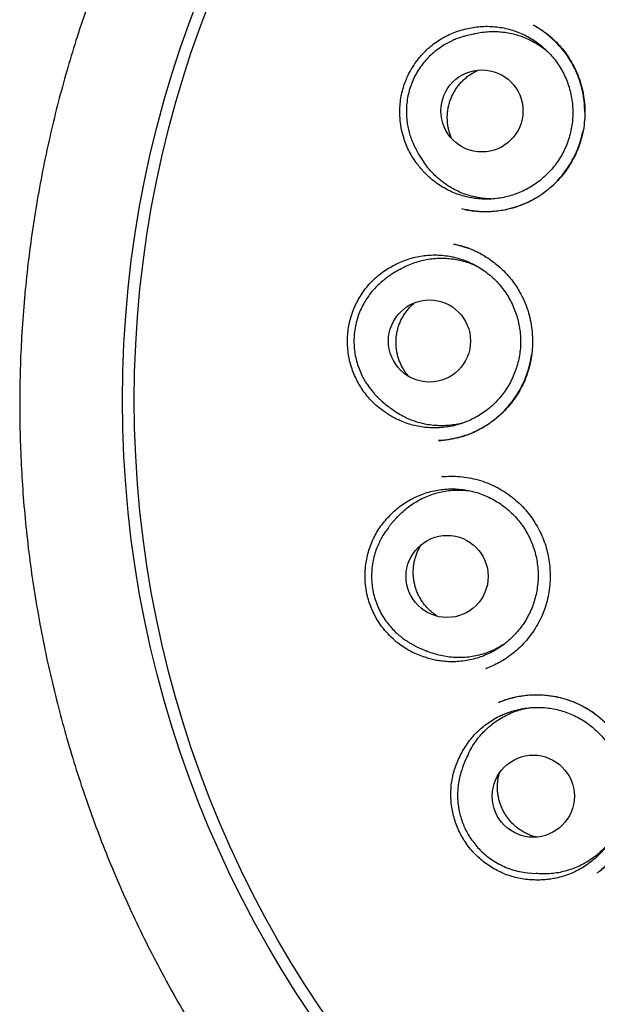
# Model space of a CAD drawing. Header units: millimetres. Extents: x 8 to 676, y 12 to 869.
# Tile 59 of 77: x 385.95 to 394.57, y 841.99 to 856.67. Entities that reach past the tile are written whole.
import ezdxf

# ---------------------------------------------------------------- set-up
doc = ezdxf.new("R2010")
doc.units = ezdxf.units.MM

msp = doc.modelspace()

# ---------------------------------------------------------------- linework, layer by layer
at = {"color": 7, "linetype": 'Continuous', "lineweight": 30}
for p, q in [((393.62, 856.583), (393.623, 856.581)), ((392.715, 856.455), (392.592, 856.424)), ((391.902, 854.666), (391.971, 854.56)), ((391.6, 852.935), (391.492, 852.869)), ((391.351, 850.985), (391.448, 850.904)), ((392.213, 850.398), (392.198, 850.397)), ((392.262, 849.858), (392.247, 849.857)), ((392.248, 849.857), (392.298, 849.86)), ((391.573, 849.242), (391.488, 849.147)), ((391.909, 847.306), (392.026, 847.257)), ((392.903, 846.996), (392.926, 847.005)), ((392.91, 846.999), (392.904, 846.997)), ((392.91, 846.998), (392.905, 846.995)), ((392.635, 845.705), (392.582, 845.59)), ((393.527, 843.954), (393.653, 843.942)), ((394.566, 843.952), (394.562, 843.948))]:
    msp.add_line(p, q, dxfattribs=at)
for centre, radius in [((403.836, 850.997), 16.35), ((403.836, 850.997), 16.174), ((392.846, 855.309), 0.612), ((392.064, 851.879), 0.612), ((392.327, 848.37), 0.612), ((393.612, 845.095), 0.612)]:
    msp.add_circle(centre, radius, dxfattribs=at)
for points, knots in [([(403.836, 868.849), (403.71, 868.848), (403.462, 868.847), (403.094, 868.835), (402.737, 868.816), (402.39, 868.791), (402.056, 868.761), (401.734, 868.725), (401.423, 868.685), (401.123, 868.642), (400.815, 868.591), (400.5, 868.534), (400.18, 868.47), (399.873, 868.403), (399.579, 868.334), (399.299, 868.262), (399.027, 868.189), (398.764, 868.113), (398.509, 868.035), (398.27, 867.959), (398.062, 867.889), (397.881, 867.826), (397.725, 867.77), (397.574, 867.714), (397.357, 867.632), (397.072, 867.519), (396.721, 867.371), (396.339, 867.2), (395.926, 867.003), (395.484, 866.776), (395.044, 866.536), (394.607, 866.28), (394.175, 866.01), (393.757, 865.733), (393.354, 865.449), (392.967, 865.161), (392.588, 864.862), (392.219, 864.555), (391.851, 864.232), (391.487, 863.894), (391.125, 863.538), (390.774, 863.173), (390.433, 862.797), (390.103, 862.411), (389.789, 862.023), (389.491, 861.633), (389.209, 861.242), (388.936, 860.843), (388.675, 860.437), (388.42, 860.017), (388.172, 859.581), (387.931, 859.129), (387.704, 858.67), (387.49, 858.205), (387.289, 857.736), (387.107, 857.271), (386.941, 856.812), (386.79, 856.358), (386.652, 855.901), (386.526, 855.44), (386.41, 854.966), (386.305, 854.478), (386.212, 853.977), (386.132, 853.473), (386.067, 852.964), (386.016, 852.455), (385.98, 851.954), (385.959, 851.464), (385.951, 850.984), (385.956, 850.505), (385.974, 850.027), (386.005, 849.54), (386.051, 849.044), (386.111, 848.539), (386.187, 848.036), (386.276, 847.533), (386.38, 847.031), (386.496, 846.542), (386.623, 846.066), (386.759, 845.604), (386.907, 845.147), (387.067, 844.696), (387.242, 844.24), (387.434, 843.78), (387.642, 843.317), (387.864, 842.86), (388.099, 842.409), (388.347, 841.962), (388.605, 841.529), (388.87, 841.109), (389.143, 840.702), (389.429, 840.299), (389.727, 839.903), (390.019, 839.537), (390.301, 839.2), (390.571, 838.892), (390.852, 838.587), (391.143, 838.284), (391.445, 837.985), (391.759, 837.687), (392.04, 837.435), (392.282, 837.225), (392.482, 837.057), (392.687, 836.889), (392.897, 836.724), (393.109, 836.56), (393.293, 836.423), (393.442, 836.314), (393.553, 836.235), (393.653, 836.164), (393.743, 836.1), (393.819, 836.047), (393.882, 836.004), (393.933, 835.969), (393.976, 835.939), (394.013, 835.915), (394.042, 835.895), (394.058, 835.884), (394.065, 835.879)], [0, 0, 0, 0, 0.008234, 0.016241, 0.024023, 0.031588, 0.038937, 0.045949, 0.052759, 0.05937, 0.065784, 0.073164, 0.08027, 0.087107, 0.093672, 0.099962, 0.105973, 0.112089, 0.117881, 0.123339, 0.128465, 0.132261, 0.135853, 0.139304, 0.142756, 0.151008, 0.159308, 0.16766, 0.178369, 0.189175, 0.200088, 0.211116, 0.222218, 0.233356, 0.243882, 0.254406, 0.264904, 0.275358, 0.285789, 0.296833, 0.307867, 0.318899, 0.329935, 0.340987, 0.352066, 0.362548, 0.373052, 0.383564, 0.394069, 0.404565, 0.415698, 0.426841, 0.437995, 0.449138, 0.46025, 0.471323, 0.481741, 0.492146, 0.502546, 0.512948, 0.52336, 0.534419, 0.545509, 0.556639, 0.567797, 0.578966, 0.590102, 0.600569, 0.611011, 0.621436, 0.631851, 0.642262, 0.653309, 0.664371, 0.675455, 0.686572, 0.697726, 0.708897, 0.719418, 0.729902, 0.74035, 0.75078, 0.761197, 0.772241, 0.783288, 0.794345, 0.805423, 0.816541, 0.827702, 0.838312, 0.849001, 0.859744, 0.870545, 0.881412, 0.890286, 0.899213, 0.908213, 0.917344, 0.926613, 0.936028, 0.945594, 0.951246, 0.956954, 0.962716, 0.968526, 0.974382, 0.980238, 0.983488, 0.986453, 0.989133, 0.991528, 0.993639, 0.995183, 0.996531, 0.997686, 0.998647, 0.999417, 1, 1, 1, 1]), ([(391.88, 854.52), (391.859, 854.548), (391.818, 854.605), (391.765, 854.697), (391.72, 854.793), (391.679, 854.903), (391.646, 855.028), (391.625, 855.168), (391.619, 855.298), (391.625, 855.418), (391.641, 855.527), (391.666, 855.634), (391.703, 855.748), (391.756, 855.866), (391.826, 855.988), (391.903, 856.093), (391.982, 856.182), (392.061, 856.257), (392.146, 856.325), (392.237, 856.385), (392.331, 856.436), (392.43, 856.479), (392.532, 856.514), (392.602, 856.53), (392.636, 856.538)], [0, 0, 0, 0, 0.0411473, 0.0824447, 0.1237493, 0.1649065, 0.2197177, 0.2746918, 0.3295013, 0.3719908, 0.4146443, 0.4572951, 0.4997808, 0.5542001, 0.6087839, 0.6632089, 0.7054709, 0.7478895, 0.7902996, 0.8325498, 0.8743325, 0.9162666, 0.9582078, 1, 1, 1, 1]), ([(392.636, 856.538), (392.671, 856.545), (392.741, 856.559), (392.848, 856.57), (392.957, 856.571), (393.066, 856.563), (393.173, 856.547), (393.278, 856.521), (393.381, 856.486), (393.48, 856.443), (393.575, 856.392), (393.665, 856.333), (393.751, 856.266), (393.831, 856.192), (393.904, 856.111), (393.97, 856.026), (394.028, 855.934), (394.079, 855.838), (394.121, 855.738), (394.155, 855.635), (394.18, 855.529), (394.196, 855.421), (394.202, 855.313), (394.2, 855.205), (394.189, 855.096), (394.168, 854.989), (394.139, 854.884), (394.101, 854.783), (394.054, 854.684), (394, 854.59), (393.938, 854.501), (393.869, 854.418), (393.792, 854.34), (393.709, 854.269), (393.621, 854.205), (393.529, 854.15), (393.431, 854.102), (393.329, 854.062), (393.225, 854.031), (393.12, 854.009), (393.012, 853.996), (392.903, 853.993), (392.795, 853.998), (392.688, 854.013), (392.582, 854.036), (392.478, 854.069), (392.378, 854.11), (392.282, 854.159), (392.19, 854.217), (392.11, 854.277), (392.042, 854.336), (391.984, 854.393), (391.93, 854.454), (391.897, 854.498), (391.88, 854.52)], [0, 0, 0, 0, 0.0192582, 0.03865, 0.0584636, 0.0784229, 0.0977509, 0.117214, 0.1368865, 0.1568458, 0.176104, 0.1954958, 0.2153094, 0.2352687, 0.2545967, 0.2740598, 0.2937324, 0.3136917, 0.3330196, 0.352518, 0.3721553, 0.3921146, 0.4114425, 0.4309409, 0.4505782, 0.4705375, 0.4898654, 0.5093639, 0.5290011, 0.5489604, 0.5682883, 0.5877868, 0.607424, 0.6273833, 0.6467112, 0.6662097, 0.6858469, 0.7058062, 0.7251342, 0.7446326, 0.7642698, 0.7842291, 0.8035571, 0.8230202, 0.8426927, 0.862652, 0.88198, 0.9014431, 0.9211156, 0.9410749, 0.9556882, 0.9703596, 0.9851496, 1, 1, 1, 1]), ([(393.617, 856.586), (393.624, 856.582), (393.641, 856.573), (393.673, 856.555), (393.714, 856.53), (393.764, 856.497), (393.819, 856.456), (393.877, 856.408), (393.947, 856.343), (394.026, 856.26), (394.109, 856.154), (394.184, 856.038), (394.249, 855.913), (394.303, 855.78), (394.343, 855.64), (394.37, 855.496), (394.382, 855.35), (394.381, 855.206), (394.366, 855.064), (394.339, 854.926), (394.299, 854.792), (394.246, 854.665), (394.183, 854.544), (394.109, 854.429), (394.024, 854.322), (393.929, 854.22), (393.824, 854.127), (393.708, 854.042), (393.582, 853.968), (393.448, 853.906), (393.322, 853.864), (393.208, 853.836), (393.11, 853.818), (393.009, 853.807), (392.907, 853.804), (392.805, 853.807), (392.711, 853.817), (392.624, 853.832), (392.57, 853.844), (392.544, 853.85)], [0, 0, 0, 0, 0.006937, 0.015258, 0.027202, 0.041379, 0.057853, 0.075777, 0.093945, 0.12475, 0.15622, 0.188365, 0.221204, 0.254764, 0.289016, 0.323245, 0.357165, 0.390749, 0.423972, 0.456815, 0.489276, 0.52137, 0.553116, 0.584601, 0.616445, 0.648807, 0.681692, 0.715112, 0.749092, 0.783663, 0.818624, 0.842135, 0.865655, 0.888194, 0.913742, 0.937675, 0.960014, 0.980781, 1, 1, 1, 1]), ([(394.379, 855.29), (394.378, 855.334), (394.376, 855.425), (394.356, 855.563), (394.323, 855.703), (394.276, 855.841), (394.215, 855.975), (394.14, 856.104), (394.05, 856.225), (393.96, 856.324), (393.878, 856.4), (393.812, 856.455), (393.752, 856.5), (393.699, 856.536), (393.654, 856.564), (393.627, 856.58), (393.615, 856.587)], [0, 0, 0, 0, 0.082966, 0.172866, 0.263816, 0.355885, 0.449162, 0.543786, 0.6395, 0.736065, 0.797673, 0.85218, 0.899617, 0.940028, 0.973462, 1, 1, 1, 1]), ([(392.592, 856.424), (392.575, 856.42), (392.539, 856.41), (392.478, 856.388), (392.408, 856.359), (392.33, 856.32), (392.247, 856.271), (392.163, 856.212), (392.083, 856.143), (392.008, 856.067), (391.941, 855.983), (391.881, 855.893), (391.829, 855.797), (391.787, 855.695), (391.754, 855.589), (391.731, 855.48), (391.719, 855.372), (391.718, 855.267), (391.725, 855.169), (391.739, 855.076), (391.76, 854.99), (391.785, 854.912), (391.811, 854.846), (391.836, 854.79), (391.858, 854.745), (391.88, 854.702), (391.895, 854.678), (391.902, 854.666)], [0, 0, 0, 0, 0.025007, 0.054436, 0.088635, 0.127831, 0.172193, 0.219513, 0.267234, 0.315354, 0.363876, 0.412799, 0.462125, 0.511853, 0.561986, 0.612523, 0.662226, 0.709468, 0.754241, 0.796544, 0.836377, 0.873741, 0.908634, 0.933018, 0.955947, 0.978049, 1, 1, 1, 1]), ([(392.715, 856.454), (392.724, 856.457), (392.767, 856.469), (392.846, 856.482), (392.951, 856.492), (393.056, 856.493), (393.16, 856.486), (393.264, 856.469), (393.367, 856.444), (393.466, 856.41), (393.561, 856.368), (393.654, 856.318), (393.742, 856.26), (393.806, 856.211), (393.838, 856.181), (393.845, 856.174)], [0, 0, 0, 0, 0.022865, 0.11029, 0.198358, 0.283332, 0.368896, 0.456321, 0.544389, 0.629363, 0.714927, 0.802352, 0.89042, 0.975394, 1, 1, 1, 1]), ([(392.398, 854.893), (392.395, 854.9), (392.382, 854.926), (392.366, 854.974), (392.348, 855.036), (392.336, 855.101), (392.33, 855.166), (392.329, 855.23), (392.333, 855.295), (392.343, 855.359), (392.359, 855.423), (392.379, 855.484), (392.405, 855.544), (392.435, 855.601), (392.471, 855.656), (392.51, 855.708), (392.554, 855.755), (392.602, 855.8), (392.653, 855.84), (392.708, 855.875), (392.757, 855.902), (392.788, 855.915), (392.801, 855.92)], [0, 0, 0, 0, 0.01963, 0.071455, 0.123639, 0.176958, 0.23067, 0.282494, 0.334678, 0.387998, 0.441709, 0.493534, 0.545718, 0.599037, 0.652748, 0.704573, 0.756757, 0.810076, 0.863788, 0.915612, 0.967797, 1, 1, 1, 1]), ([(392.595, 853.839), (392.603, 853.837), (392.625, 853.833), (392.664, 853.827), (392.715, 853.82), (392.775, 853.814), (392.844, 853.81), (392.943, 853.809), (393.07, 853.817), (393.219, 853.842), (393.363, 853.881), (393.501, 853.934), (393.632, 853.999), (393.753, 854.076), (393.865, 854.164), (393.967, 854.261), (394.059, 854.367), (394.141, 854.482), (394.213, 854.603), (394.272, 854.731), (394.319, 854.862), (394.34, 854.951), (394.35, 854.995)], [0, 0, 0, 0, 0.010648, 0.028923, 0.050937, 0.07671, 0.106264, 0.138973, 0.204583, 0.269458, 0.333541, 0.396782, 0.459163, 0.520705, 0.581446, 0.641538, 0.701567, 0.761631, 0.821739, 0.881906, 0.942168, 1, 1, 1, 1]), ([(392.183, 854.313), (392.158, 854.336), (392.107, 854.384), (392.04, 854.463), (391.994, 854.522), (391.974, 854.556), (391.971, 854.56)], [0, 0, 0, 0, 0.316076, 0.634347, 0.95954, 1, 1, 1, 1]), ([(392.984, 853.997), (392.953, 853.998), (392.887, 854), (392.788, 854.015), (392.686, 854.038), (392.586, 854.069), (392.489, 854.11), (392.387, 854.162), (392.283, 854.228), (392.216, 854.285), (392.183, 854.313)], [0, 0, 0, 0, 0.103715, 0.225149, 0.342318, 0.4603, 0.580849, 0.702283, 0.850315, 1, 1, 1, 1]), ([(392.433, 853.323), (392.45, 853.32), (392.485, 853.312), (392.544, 853.298), (392.609, 853.279), (392.679, 853.252), (392.751, 853.221), (392.829, 853.181), (392.913, 853.132), (393.001, 853.071), (393.088, 853.002), (393.173, 852.923), (393.249, 852.84), (393.317, 852.754), (393.375, 852.669), (393.435, 852.566), (393.493, 852.445), (393.542, 852.303), (393.577, 852.159), (393.597, 852.015), (393.603, 851.871), (393.596, 851.729), (393.576, 851.591), (393.544, 851.455), (393.499, 851.322), (393.44, 851.193), (393.368, 851.069), (393.282, 850.95), (393.185, 850.839), (393.083, 850.743), (392.98, 850.663), (392.879, 850.597), (392.777, 850.541), (392.677, 850.496), (392.575, 850.459), (392.471, 850.43), (392.384, 850.412), (392.32, 850.403), (392.277, 850.398), (392.24, 850.397), (392.22, 850.396), (392.21, 850.396)], [0, 0, 0, 0, 0.01331, 0.027934, 0.044086, 0.061756, 0.080252, 0.099452, 0.123428, 0.148434, 0.174476, 0.201557, 0.229679, 0.253853, 0.277992, 0.301899, 0.337339, 0.372306, 0.406811, 0.440854, 0.474417, 0.507472, 0.539996, 0.57233, 0.60506, 0.638209, 0.671799, 0.705856, 0.740393, 0.775417, 0.803797, 0.832406, 0.859782, 0.885444, 0.909285, 0.936486, 0.960851, 0.971975, 0.982078, 0.991282, 1, 1, 1, 1]), ([(392.423, 853.324), (392.464, 853.316), (392.527, 853.303), (392.587, 853.28), (392.609, 853.273)], [0, 0, 0, 0, 0.643574, 1, 1, 1, 1]), ([(391.501, 852.991), (391.532, 853.008), (391.594, 853.042), (391.694, 853.083), (391.798, 853.117), (391.904, 853.142), (392.011, 853.157), (392.118, 853.163), (392.227, 853.161), (392.335, 853.149), (392.441, 853.128), (392.544, 853.098), (392.646, 853.059), (392.744, 853.012), (392.838, 852.957), (392.926, 852.894), (393.009, 852.824), (393.085, 852.747), (393.155, 852.664), (393.218, 852.575), (393.273, 852.481), (393.32, 852.383), (393.358, 852.281), (393.388, 852.177), (393.409, 852.07), (393.421, 851.962), (393.424, 851.853), (393.418, 851.745), (393.402, 851.637), (393.378, 851.531), (393.345, 851.427), (393.303, 851.328), (393.253, 851.231), (393.195, 851.138), (393.129, 851.052), (393.057, 850.971), (392.978, 850.896), (392.893, 850.829), (392.802, 850.769), (392.708, 850.717), (392.608, 850.673), (392.506, 850.637), (392.401, 850.61), (392.295, 850.593), (392.186, 850.584), (392.077, 850.585), (391.97, 850.594), (391.864, 850.613), (391.758, 850.641), (391.664, 850.675), (391.581, 850.711), (391.509, 850.749), (391.439, 850.791), (391.395, 850.823), (391.373, 850.839)], [0, 0, 0, 0, 0.0192582, 0.03865, 0.0584636, 0.0784229, 0.0977509, 0.117214, 0.1368865, 0.1568458, 0.176104, 0.1954958, 0.2153094, 0.2352687, 0.2545967, 0.2740598, 0.2937324, 0.3136917, 0.3330196, 0.352518, 0.3721553, 0.3921146, 0.4114425, 0.4309409, 0.4505782, 0.4705375, 0.4898654, 0.5093639, 0.5290011, 0.5489604, 0.5682883, 0.5877868, 0.607424, 0.6273833, 0.6467112, 0.6662097, 0.6858469, 0.7058062, 0.7251342, 0.7446326, 0.7642698, 0.7842291, 0.8035571, 0.8230202, 0.8426927, 0.862652, 0.88198, 0.9014431, 0.9211156, 0.9410749, 0.9556882, 0.9703596, 0.9851496, 1, 1, 1, 1]), ([(392.665, 853.253), (392.662, 853.254), (392.644, 853.262), (392.625, 853.268), (392.609, 853.273)], [0, 0, 0, 0, 0.183945, 1, 1, 1, 1]), ([(391.6, 852.934), (391.602, 852.936), (391.633, 852.956), (391.698, 852.989), (391.794, 853.032), (391.894, 853.066), (391.995, 853.091), (392.099, 853.108), (392.204, 853.115), (392.309, 853.114), (392.413, 853.104), (392.517, 853.085), (392.618, 853.057), (392.701, 853.028), (392.749, 853.006), (392.765, 852.998)], [0, 0, 0, 0, 0.005335, 0.092, 0.179928, 0.264767, 0.350817, 0.437482, 0.52541, 0.610249, 0.696299, 0.782964, 0.870892, 0.955731, 1, 1, 1, 1]), ([(391.373, 850.839), (391.345, 850.86), (391.289, 850.901), (391.212, 850.973), (391.14, 851.052), (391.076, 851.136), (391.018, 851.225), (390.968, 851.317), (390.926, 851.415), (390.891, 851.517), (390.865, 851.621), (390.847, 851.729), (390.84, 851.839), (390.841, 851.947), (390.852, 852.053), (390.871, 852.156), (390.899, 852.258), (390.935, 852.359), (390.98, 852.456), (391.032, 852.551), (391.094, 852.641), (391.163, 852.725), (391.238, 852.802), (391.319, 852.872), (391.406, 852.936), (391.469, 852.973), (391.501, 852.991)], [0, 0, 0, 0, 0.040621, 0.081243, 0.123069, 0.164897, 0.2055, 0.246104, 0.287808, 0.329512, 0.371419, 0.413324, 0.456555, 0.499789, 0.540104, 0.58042, 0.621828, 0.663236, 0.704939, 0.746642, 0.789604, 0.832564, 0.873816, 0.91507, 0.957534, 1, 1, 1, 1]), ([(391.492, 852.869), (391.485, 852.865), (391.471, 852.855), (391.44, 852.833), (391.403, 852.804), (391.353, 852.764), (391.294, 852.713), (391.23, 852.647), (391.17, 852.574), (391.114, 852.493), (391.064, 852.405), (391.02, 852.309), (390.984, 852.207), (390.957, 852.1), (390.941, 851.99), (390.936, 851.879), (390.941, 851.769), (390.956, 851.66), (390.982, 851.555), (391.017, 851.452), (391.057, 851.363), (391.1, 851.285), (391.142, 851.22), (391.185, 851.162), (391.226, 851.112), (391.263, 851.069), (391.297, 851.035), (391.326, 851.007), (391.343, 850.992), (391.351, 850.985)], [0, 0, 0, 0, 0.0149205, 0.0323166, 0.0534257, 0.0789546, 0.1185113, 0.1598146, 0.2026289, 0.2469544, 0.2927913, 0.3401397, 0.389, 0.4392634, 0.489587, 0.5395724, 0.5892204, 0.6385318, 0.6875074, 0.736148, 0.7844544, 0.8204708, 0.856219, 0.8892458, 0.9184611, 0.9439637, 0.9658901, 0.9844514, 1, 1, 1, 1]), ([(391.758, 851.348), (391.753, 851.354), (391.733, 851.375), (391.703, 851.416), (391.668, 851.471), (391.638, 851.529), (391.612, 851.589), (391.592, 851.65), (391.578, 851.713), (391.568, 851.778), (391.564, 851.843), (391.565, 851.908), (391.572, 851.972), (391.585, 852.036), (391.602, 852.099), (391.625, 852.16), (391.653, 852.218), (391.685, 852.275), (391.723, 852.328), (391.764, 852.378), (391.803, 852.418), (391.829, 852.439), (391.838, 852.447)], [0, 0, 0, 0, 0.020032, 0.071922, 0.124172, 0.177558, 0.231337, 0.283227, 0.335477, 0.388863, 0.442642, 0.494532, 0.546782, 0.600168, 0.653947, 0.705837, 0.758087, 0.811473, 0.865252, 0.917142, 0.969392, 1, 1, 1, 1]), ([(392.198, 850.396), (392.205, 850.396), (392.22, 850.397), (392.25, 850.401), (392.287, 850.405), (392.334, 850.412), (392.387, 850.42), (392.443, 850.431), (392.514, 850.448), (392.6, 850.474), (392.701, 850.512), (392.804, 850.559), (392.906, 850.618), (393.008, 850.687), (393.106, 850.768), (393.197, 850.857), (393.279, 850.952), (393.352, 851.052), (393.415, 851.156), (393.469, 851.262), (393.513, 851.37), (393.548, 851.479), (393.573, 851.582), (393.583, 851.649), (393.587, 851.679)], [0, 0, 0, 0, 0.010904, 0.024127, 0.043362, 0.066497, 0.093226, 0.121209, 0.150101, 0.200256, 0.252902, 0.30802, 0.365605, 0.425673, 0.488172, 0.550684, 0.612035, 0.672233, 0.731281, 0.789182, 0.845953, 0.901618, 0.956215, 1, 1, 1, 1]), ([(392.588, 850.667), (392.564, 850.66), (392.505, 850.643), (392.411, 850.627), (392.307, 850.617), (392.202, 850.616), (392.097, 850.624), (391.993, 850.64), (391.892, 850.666), (391.793, 850.699), (391.696, 850.742), (391.596, 850.797), (391.512, 850.851), (391.464, 850.892), (391.449, 850.906)], [0, 0, 0, 0, 0.06264, 0.15074, 0.235746, 0.321965, 0.4088, 0.496901, 0.581907, 0.667503, 0.75496, 0.843061, 0.950458, 1, 1, 1, 1]), ([(392.248, 849.858), (392.292, 849.861), (392.382, 849.867), (392.519, 849.86), (392.655, 849.843), (392.791, 849.811), (392.926, 849.767), (393.056, 849.708), (393.18, 849.637), (393.295, 849.554), (393.401, 849.463), (393.496, 849.364), (393.58, 849.259), (393.653, 849.148), (393.716, 849.034), (393.767, 848.917), (393.807, 848.797), (393.836, 848.677), (393.855, 848.554), (393.864, 848.429), (393.863, 848.3), (393.85, 848.17), (393.826, 848.039), (393.79, 847.907), (393.74, 847.778), (393.676, 847.652), (393.6, 847.53), (393.511, 847.416), (393.414, 847.313), (393.313, 847.224), (393.21, 847.149), (393.107, 847.087), (393.007, 847.036), (392.941, 847.01), (392.91, 846.998)], [0, 0, 0, 0, 0.031962, 0.064215, 0.09678, 0.129678, 0.162948, 0.19657, 0.230302, 0.263591, 0.296289, 0.328412, 0.359969, 0.390969, 0.421426, 0.451362, 0.480789, 0.509713, 0.538478, 0.567872, 0.597913, 0.628582, 0.659859, 0.691732, 0.724204, 0.75729, 0.791014, 0.825352, 0.858775, 0.890552, 0.920684, 0.949184, 0.976073, 1, 1, 1, 1]), ([(391.461, 849.266), (391.486, 849.292), (391.535, 849.343), (391.618, 849.412), (391.707, 849.474), (391.802, 849.529), (391.899, 849.575), (392, 849.613), (392.105, 849.643), (392.212, 849.663), (392.319, 849.674), (392.427, 849.676), (392.536, 849.669), (392.643, 849.653), (392.749, 849.628), (392.851, 849.594), (392.951, 849.551), (393.047, 849.5), (393.139, 849.441), (393.224, 849.375), (393.305, 849.302), (393.378, 849.222), (393.445, 849.136), (393.504, 849.045), (393.556, 848.949), (393.599, 848.849), (393.634, 848.746), (393.66, 848.641), (393.677, 848.533), (393.685, 848.424), (393.684, 848.316), (393.673, 848.208), (393.654, 848.101), (393.626, 847.995), (393.589, 847.893), (393.544, 847.795), (393.49, 847.7), (393.428, 847.611), (393.36, 847.527), (393.285, 847.449), (393.203, 847.377), (393.115, 847.313), (393.023, 847.257), (392.926, 847.209), (392.825, 847.168), (392.721, 847.137), (392.616, 847.114), (392.509, 847.101), (392.4, 847.097), (392.3, 847.101), (392.21, 847.112), (392.13, 847.127), (392.051, 847.146), (391.999, 847.164), (391.973, 847.172)], [0, 0, 0, 0, 0.019258, 0.03865, 0.058464, 0.078423, 0.097751, 0.117214, 0.136887, 0.156846, 0.176104, 0.195496, 0.215309, 0.235269, 0.254597, 0.27406, 0.293732, 0.313692, 0.33302, 0.352518, 0.372155, 0.392115, 0.411443, 0.430941, 0.450578, 0.470537, 0.489865, 0.509364, 0.529001, 0.54896, 0.568288, 0.587787, 0.607424, 0.627383, 0.646711, 0.66621, 0.685847, 0.705806, 0.725134, 0.744633, 0.76427, 0.784229, 0.803557, 0.82302, 0.842693, 0.862652, 0.88198, 0.901443, 0.921116, 0.941075, 0.955688, 0.97036, 0.98515, 1, 1, 1, 1]), ([(391.573, 849.241), (391.592, 849.262), (391.635, 849.31), (391.709, 849.375), (391.792, 849.439), (391.881, 849.494), (391.974, 849.543), (392.072, 849.584), (392.171, 849.616), (392.273, 849.639), (392.378, 849.654), (392.483, 849.659), (392.579, 849.657), (392.638, 849.65), (392.664, 849.646)], [0, 0, 0, 0, 0.070332, 0.158451, 0.243476, 0.32909, 0.416566, 0.504686, 0.58971, 0.675324, 0.762801, 0.850921, 0.935945, 1, 1, 1, 1]), ([(391.973, 847.172), (391.94, 847.184), (391.874, 847.208), (391.778, 847.254), (391.687, 847.308), (391.591, 847.376), (391.493, 847.461), (391.397, 847.564), (391.318, 847.669), (391.256, 847.771), (391.208, 847.87), (391.168, 847.972), (391.135, 848.087), (391.112, 848.215), (391.101, 848.355), (391.105, 848.485), (391.121, 848.603), (391.144, 848.71), (391.176, 848.814), (391.217, 848.914), (391.266, 849.01), (391.324, 849.101), (391.388, 849.187), (391.437, 849.24), (391.461, 849.266)], [0, 0, 0, 0, 0.041147, 0.082445, 0.123749, 0.164907, 0.219718, 0.274692, 0.329501, 0.371991, 0.414644, 0.457295, 0.499781, 0.5542, 0.608784, 0.663209, 0.705471, 0.747889, 0.7903, 0.83255, 0.874332, 0.916267, 0.958208, 1, 1, 1, 1]), ([(391.488, 849.147), (391.485, 849.143), (391.479, 849.136), (391.469, 849.122), (391.458, 849.106), (391.445, 849.087), (391.428, 849.064), (391.409, 849.038), (391.382, 848.999), (391.348, 848.943), (391.309, 848.868), (391.272, 848.782), (391.24, 848.685), (391.216, 848.58), (391.202, 848.469), (391.198, 848.357), (391.206, 848.246), (391.223, 848.135), (391.252, 848.027), (391.291, 847.923), (391.339, 847.822), (391.397, 847.728), (391.461, 847.643), (391.528, 847.568), (391.595, 847.505), (391.659, 847.453), (391.717, 847.413), (391.767, 847.382), (391.812, 847.356), (391.859, 847.328), (391.891, 847.313), (391.909, 847.306)], [0, 0, 0, 0, 0.010714, 0.020676, 0.030242, 0.039815, 0.053268, 0.067914, 0.083542, 0.117739, 0.155861, 0.197907, 0.243875, 0.293453, 0.343717, 0.393945, 0.444139, 0.4943, 0.544428, 0.594524, 0.64459, 0.694627, 0.743228, 0.788151, 0.829366, 0.866872, 0.900668, 0.92358, 0.946052, 0.971166, 1, 1, 1, 1]), ([(392.189, 847.774), (392.182, 847.778), (392.158, 847.792), (392.118, 847.821), (392.069, 847.863), (392.023, 847.909), (391.981, 847.959), (391.944, 848.012), (391.911, 848.068), (391.883, 848.127), (391.86, 848.188), (391.842, 848.25), (391.83, 848.314), (391.822, 848.379), (391.821, 848.444), (391.825, 848.509), (391.834, 848.573), (391.848, 848.636), (391.868, 848.699), (391.893, 848.758), (391.918, 848.807), (391.937, 848.835), (391.943, 848.846)], [0, 0, 0, 0, 0.017188, 0.0692649, 0.1217034, 0.1752823, 0.2292552, 0.2813321, 0.3337705, 0.3873494, 0.4413223, 0.4933992, 0.5458377, 0.5994165, 0.6533895, 0.7054663, 0.7579048, 0.8114837, 0.8654566, 0.9175335, 0.9699719, 1, 1, 1, 1]), ([(393.189, 847.369), (393.174, 847.359), (393.129, 847.329), (393.051, 847.287), (392.956, 847.245), (392.857, 847.211), (392.755, 847.185), (392.651, 847.168), (392.546, 847.16), (392.442, 847.161), (392.337, 847.171), (392.233, 847.189), (392.132, 847.217), (392.063, 847.24), (392.029, 847.256), (392.026, 847.257)], [0, 0, 0, 0, 0.044635, 0.132378, 0.217039, 0.302288, 0.389391, 0.477134, 0.561795, 0.647044, 0.734147, 0.82189, 0.906551, 0.9918, 1, 1, 1, 1]), ([(394.594, 843.971), (394.6, 843.976), (394.626, 843.997), (394.673, 844.04), (394.735, 844.103), (394.8, 844.175), (394.869, 844.264), (394.937, 844.368), (395.001, 844.487), (395.055, 844.614), (395.097, 844.749), (395.126, 844.889), (395.142, 845.033), (395.143, 845.178), (395.13, 845.322), (395.104, 845.462), (395.065, 845.599), (395.014, 845.729), (394.951, 845.854), (394.877, 845.971), (394.794, 846.079), (394.701, 846.178), (394.599, 846.269), (394.488, 846.352), (394.368, 846.425), (394.239, 846.488), (394.102, 846.539), (393.957, 846.576), (393.824, 846.596), (393.706, 846.603), (393.604, 846.602), (393.501, 846.595), (393.401, 846.58), (393.306, 846.56), (393.223, 846.537), (393.153, 846.514), (393.11, 846.497), (393.091, 846.49)], [0, 0, 0, 0, 0.005619, 0.023817, 0.044691, 0.068259, 0.093002, 0.124453, 0.156497, 0.189146, 0.222428, 0.256356, 0.290722, 0.325152, 0.359212, 0.392933, 0.426339, 0.459458, 0.492322, 0.524961, 0.557236, 0.589139, 0.621211, 0.653864, 0.687121, 0.721008, 0.755565, 0.790851, 0.826723, 0.850905, 0.875309, 0.898773, 0.924418, 0.947347, 0.967575, 0.98512, 1, 1, 1, 1]), ([(393.104, 846.496), (393.108, 846.497), (393.118, 846.502), (393.14, 846.511), (393.169, 846.522), (393.208, 846.536), (393.255, 846.551), (393.312, 846.566), (393.378, 846.581), (393.475, 846.597), (393.602, 846.608), (393.753, 846.606), (393.902, 846.589), (394.048, 846.558), (394.188, 846.512), (394.322, 846.453), (394.448, 846.382), (394.565, 846.3), (394.673, 846.208), (394.772, 846.106), (394.861, 845.996), (394.939, 845.878), (395.005, 845.753), (395.059, 845.623), (395.1, 845.487), (395.128, 845.349), (395.143, 845.207), (395.144, 845.063), (395.132, 844.919), (395.106, 844.774), (395.065, 844.632), (395.01, 844.492), (394.939, 844.359), (394.864, 844.248), (394.794, 844.161), (394.736, 844.098), (394.684, 844.047), (394.638, 844.006), (394.599, 843.975), (394.577, 843.958), (394.567, 843.95)], [0, 0, 0, 0, 0.00401, 0.0098, 0.017533, 0.027273, 0.039054, 0.052899, 0.068821, 0.086584, 0.122426, 0.157915, 0.193057, 0.227866, 0.262366, 0.296589, 0.330341, 0.363633, 0.396793, 0.429891, 0.462937, 0.495939, 0.528909, 0.561874, 0.594852, 0.627855, 0.66101, 0.694579, 0.728547, 0.762887, 0.797578, 0.832622, 0.868038, 0.903855, 0.926618, 0.946657, 0.963981, 0.978613, 0.990595, 1, 1, 1, 1]), ([(392.521, 845.695), (392.537, 845.727), (392.569, 845.79), (392.628, 845.881), (392.695, 845.967), (392.769, 846.047), (392.849, 846.12), (392.934, 846.186), (393.025, 846.245), (393.114, 846.292), (393.196, 846.328), (393.272, 846.355), (393.349, 846.378), (393.438, 846.399), (393.537, 846.413), (393.645, 846.42), (393.753, 846.418), (393.861, 846.407), (393.968, 846.386), (394.072, 846.357), (394.173, 846.319), (394.272, 846.273), (394.366, 846.218), (394.455, 846.156), (394.538, 846.087), (394.616, 846.01), (394.687, 845.927), (394.751, 845.839), (394.806, 845.746), (394.855, 845.648), (394.894, 845.547), (394.925, 845.442), (394.947, 845.336), (394.96, 845.228), (394.964, 845.119), (394.959, 845.011), (394.945, 844.904), (394.921, 844.797), (394.889, 844.693), (394.848, 844.593), (394.799, 844.497), (394.742, 844.404), (394.677, 844.317), (394.606, 844.236), (394.528, 844.161), (394.443, 844.093), (394.353, 844.032), (394.258, 843.98), (394.16, 843.935), (394.058, 843.899), (393.961, 843.874), (393.872, 843.858), (393.791, 843.848), (393.709, 843.844), (393.655, 843.845), (393.627, 843.846)], [0, 0, 0, 0, 0.019258, 0.03865, 0.058463, 0.078422, 0.09775, 0.117213, 0.136886, 0.156845, 0.171346, 0.185848, 0.200582, 0.215315, 0.235274, 0.254602, 0.274065, 0.293738, 0.313697, 0.333025, 0.352488, 0.37216, 0.392119, 0.411447, 0.430945, 0.450582, 0.470541, 0.489869, 0.509368, 0.529005, 0.548964, 0.568292, 0.58779, 0.607427, 0.627386, 0.646714, 0.666212, 0.685849, 0.705808, 0.725136, 0.744634, 0.764272, 0.784231, 0.803559, 0.823022, 0.842694, 0.862653, 0.881981, 0.901444, 0.921116, 0.941075, 0.955689, 0.97036, 0.98515, 1, 1, 1, 1]), ([(392.636, 845.704), (392.642, 845.719), (392.663, 845.767), (392.706, 845.841), (392.764, 845.928), (392.83, 846.01), (392.903, 846.086), (392.982, 846.156), (393.066, 846.218), (393.154, 846.273), (393.249, 846.321), (393.346, 846.361), (393.446, 846.391), (393.515, 846.408), (393.551, 846.413), (393.553, 846.413)], [0, 0, 0, 0, 0.040065, 0.128618, 0.21406, 0.300095, 0.388001, 0.476554, 0.561996, 0.648031, 0.735937, 0.82449, 0.909932, 0.995967, 1, 1, 1, 1]), ([(393.092, 846.49), (393.092, 846.491), (393.097, 846.493), (393.102, 846.495), (393.107, 846.496)], [0, 0, 0, 0, 0.074274, 1, 1, 1, 1]), ([(393.627, 843.846), (393.593, 843.847), (393.523, 843.85), (393.419, 843.866), (393.316, 843.89), (393.214, 843.923), (393.117, 843.964), (393.024, 844.013), (392.934, 844.069), (392.848, 844.134), (392.767, 844.205), (392.692, 844.284), (392.624, 844.371), (392.564, 844.462), (392.513, 844.555), (392.471, 844.651), (392.436, 844.751), (392.41, 844.854), (392.391, 844.96), (392.382, 845.068), (392.382, 845.177), (392.391, 845.286), (392.41, 845.392), (392.438, 845.495), (392.474, 845.597), (392.505, 845.663), (392.521, 845.695)], [0, 0, 0, 0, 0.040621, 0.081243, 0.123069, 0.164897, 0.2055, 0.246104, 0.287808, 0.329512, 0.371419, 0.413324, 0.456555, 0.499789, 0.540104, 0.58042, 0.621828, 0.663236, 0.704939, 0.746642, 0.789604, 0.832564, 0.873816, 0.91507, 0.957534, 1, 1, 1, 1]), ([(392.582, 845.59), (392.581, 845.588), (392.58, 845.584), (392.575, 845.573), (392.567, 845.552), (392.556, 845.522), (392.543, 845.482), (392.529, 845.435), (392.514, 845.378), (392.5, 845.314), (392.489, 845.239), (392.482, 845.153), (392.482, 845.06), (392.49, 844.966), (392.505, 844.873), (392.528, 844.782), (392.559, 844.692), (392.597, 844.605), (392.641, 844.521), (392.694, 844.44), (392.753, 844.363), (392.821, 844.288), (392.898, 844.218), (392.983, 844.153), (393.076, 844.094), (393.178, 844.043), (393.288, 844.001), (393.405, 843.97), (393.486, 843.959), (393.527, 843.954)], [0, 0, 0, 0, 0.004473, 0.009402, 0.021218, 0.036291, 0.054997, 0.07753, 0.104002, 0.13438, 0.165989, 0.208223, 0.250563, 0.29301, 0.335565, 0.378228, 0.421, 0.463881, 0.506871, 0.549984, 0.594037, 0.639533, 0.686494, 0.734943, 0.784898, 0.836374, 0.889382, 0.943925, 1, 1, 1, 1]), ([(393.655, 844.484), (393.648, 844.486), (393.621, 844.492), (393.575, 844.509), (393.515, 844.534), (393.458, 844.564), (393.403, 844.6), (393.352, 844.639), (393.304, 844.683), (393.26, 844.731), (393.22, 844.783), (393.184, 844.837), (393.154, 844.894), (393.128, 844.954), (393.107, 845.016), (393.092, 845.079), (393.081, 845.143), (393.077, 845.208), (393.077, 845.273), (393.084, 845.337), (393.093, 845.392), (393.102, 845.424), (393.106, 845.436)], [0, 0, 0, 0, 0.01617, 0.068274, 0.120739, 0.174346, 0.228347, 0.280451, 0.332916, 0.386523, 0.440524, 0.492627, 0.545093, 0.5987, 0.6527, 0.704804, 0.75727, 0.810876, 0.864877, 0.916981, 0.969446, 1, 1, 1, 1]), ([(394.719, 844.376), (394.696, 844.35), (394.65, 844.298), (394.574, 844.228), (394.491, 844.164), (394.403, 844.106), (394.31, 844.057), (394.213, 844.016), (394.114, 843.983), (394.012, 843.958), (393.908, 843.942), (393.803, 843.935), (393.718, 843.935), (393.668, 843.941), (393.653, 843.943)], [0, 0, 0, 0, 0.087464, 0.1735, 0.260133, 0.348651, 0.43782, 0.523856, 0.61049, 0.699007, 0.788176, 0.874212, 0.960846, 1, 1, 1, 1])]:
    msp.add_open_spline(points, degree=3, knots=knots, dxfattribs=at)

doc.saveas('drawing.dxf')
